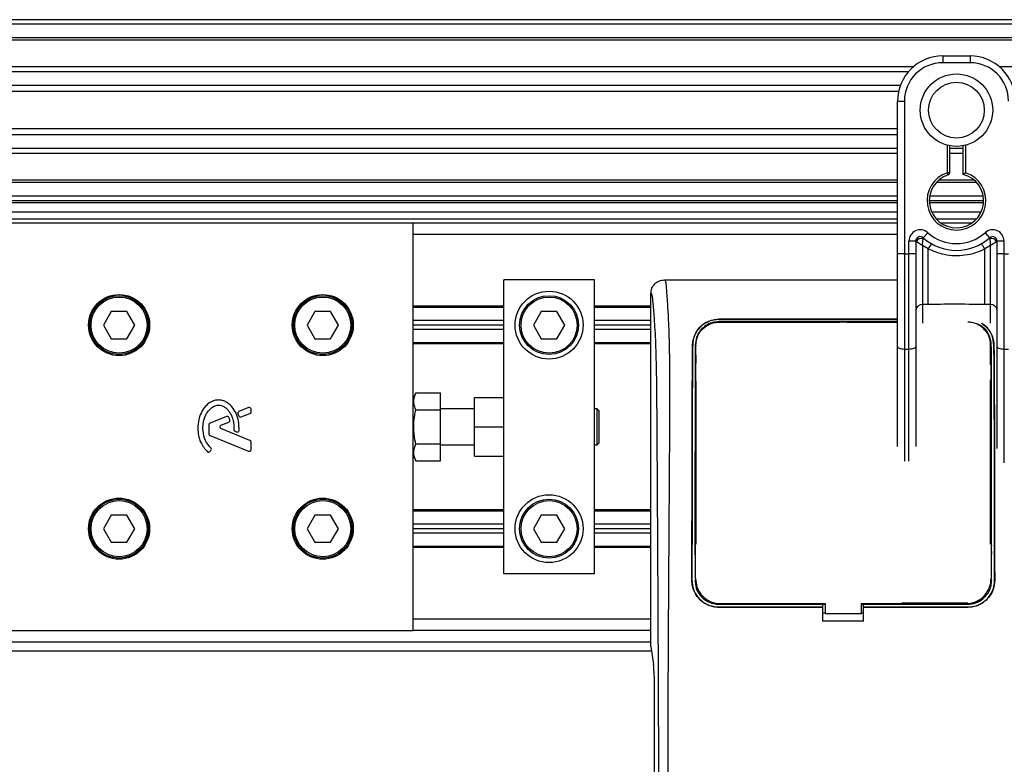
# Model space of a CAD drawing. Header units: millimetres. Extents: x 0 to 420, y 0 to 297.
# Tile 30 of 95: x 63.21 to 70.24, y 230.11 to 235.43. Entities that reach past the tile are written whole.
import ezdxf

# ---------------------------------------------------------------- set-up
doc = ezdxf.new("R2010")
doc.units = ezdxf.units.MM

msp = doc.modelspace()

# ---------------------------------------------------------------- linework, layer by layer
at = {"color": 7, "linetype": 'Continuous', "lineweight": 25}
for p, q in [((219.33318, 235.42532), (57.7784, 235.42532)), ((219.33318, 235.39301), (57.7784, 235.39301)), ((219.33318, 235.29608), (57.7784, 235.29608)), ((219.33318, 235.2796), (57.7784, 235.2796)), ((69.79808, 235.16683), (69.99194, 235.16683)), ((69.79808, 235.16683), (69.79808, 235.11837)), ((69.99194, 235.11837), (69.79808, 235.11837)), ((69.99194, 235.16683), (69.99194, 235.11837)), ((69.58808, 235.08928), (57.7784, 235.08928)), ((69.55088, 235.05179), (57.7784, 235.05179)), ((89.20544, 235.08928), (70.20195, 235.08928)), ((69.49482, 234.95523), (57.7784, 234.95523)), ((69.48217, 234.91158), (57.7784, 234.91158)), ((69.47497, 234.55859), (69.47497, 234.84373)), ((69.47497, 234.84373), (69.52344, 234.84373)), ((69.52344, 234.84373), (69.52344, 233.75368)), ((69.47497, 234.64663), (57.7784, 234.64663)), ((69.47497, 234.60298), (57.7784, 234.60298)), ((69.47497, 234.35339), (69.47497, 234.55859)), ((69.47497, 234.50641), (57.7784, 234.50641)), ((69.83039, 234.33272), (69.83039, 234.52863)), ((69.84654, 234.52501), (69.84654, 234.33272)), ((69.94348, 234.50641), (69.84654, 234.50641)), ((69.94348, 234.32059), (69.94348, 234.52501)), ((69.95963, 234.52863), (69.95963, 234.33272)), ((69.47497, 234.46892), (57.7784, 234.46892)), ((69.94348, 234.46892), (69.84654, 234.46892)), ((69.47497, 233.75368), (69.47497, 234.35339)), ((69.47497, 234.27861), (57.7784, 234.27861)), ((70.02287, 234.27861), (69.76715, 234.27861)), ((69.84654, 234.33272), (69.83039, 234.33272)), ((69.83536, 234.31734), (69.83039, 234.33272)), ((69.47497, 234.26213), (57.7784, 234.26213)), ((70.03951, 234.26213), (69.75051, 234.26213)), ((69.47497, 234.16519), (57.7784, 234.16519)), ((69.47497, 234.13288), (57.7784, 234.13288)), ((70.08888, 234.13288), (69.70115, 234.13288)), ((70.08617, 234.16519), (69.70386, 234.16519)), ((69.47497, 234.11673), (57.7784, 234.11673)), ((70.0882, 234.11673), (69.70182, 234.11673)), ((58.90929, 234.05211), (69.47497, 234.05211)), ((58.90929, 234.00364), (69.47497, 234.00364)), ((69.71878, 234.05211), (70.07125, 234.05211)), ((69.75051, 234.00364), (70.03951, 234.00364)), ((66.0177, 233.97133), (57.7784, 233.97133)), ((66.0177, 232.65748), (66.0177, 233.97133)), ((69.47497, 233.97133), (66.0177, 233.97133)), ((70.00217, 233.97133), (69.78785, 233.97133)), ((69.47497, 233.89055), (66.0177, 233.89055)), ((69.65806, 233.86797), (69.69038, 233.90409)), ((70.09965, 233.90409), (70.13196, 233.86797)), ((69.60421, 233.84389), (69.55575, 233.84389)), ((69.55575, 233.75368), (69.55575, 233.84389)), ((69.60421, 233.84389), (69.60421, 233.75368)), ((69.60886, 233.84051), (69.60421, 233.84051)), ((69.69292, 233.78784), (69.65268, 233.81227)), ((69.65268, 233.81227), (69.65268, 233.39056)), ((69.69292, 233.39056), (69.69292, 233.78784)), ((70.13734, 233.81227), (70.0971, 233.78784)), ((70.0971, 233.39056), (70.0971, 233.78784)), ((70.13734, 233.39056), (70.13734, 233.81227)), ((70.18581, 233.84051), (70.18116, 233.84051)), ((70.18581, 233.75368), (70.18581, 233.84389)), ((70.23428, 233.84389), (70.18581, 233.84389)), ((70.23428, 233.84389), (70.23428, 233.75368)), ((69.52344, 233.75368), (69.47497, 233.75368)), ((69.47497, 233.0914), (69.47497, 233.75368)), ((69.52344, 233.75368), (69.52344, 233.07092)), ((69.52344, 233.75368), (69.55575, 233.75368)), ((69.55575, 233.07092), (69.55575, 233.75368)), ((69.60421, 233.75368), (69.55575, 233.75368)), ((69.60421, 233.75368), (69.60421, 233.0914)), ((70.18581, 233.0914), (70.18581, 233.75368)), ((70.23428, 233.75368), (70.18581, 233.75368)), ((70.23428, 233.75368), (70.23428, 233.07092)), ((70.23428, 233.75368), (70.26659, 233.75368)), ((67.31013, 233.56744), (66.66392, 233.56744)), ((66.66392, 232.60159), (66.66392, 233.56744)), ((67.31013, 231.46723), (67.31013, 233.56744)), ((67.81132, 233.56744), (69.47497, 233.56744)), ((67.71402, 230.95025), (67.71402, 233.47051)), ((66.66392, 233.37842), (66.0177, 233.37842)), ((66.66392, 233.37035), (66.0177, 233.37035)), ((67.71402, 233.37842), (67.31013, 233.37842)), ((67.71402, 233.37035), (67.31013, 233.37035)), ((69.69292, 233.39056), (69.65268, 233.39056)), ((69.65268, 233.39056), (69.65268, 233.25885)), ((70.13734, 233.39056), (70.0971, 233.39056)), ((70.13734, 233.25928), (70.13734, 233.39056)), ((63.86152, 233.34127), (63.80556, 233.24433)), ((63.97345, 233.34127), (63.86152, 233.34127)), ((64.02941, 233.24433), (63.97345, 233.34127)), ((65.31551, 233.34127), (65.25955, 233.24433)), ((65.42744, 233.34127), (65.31551, 233.34127)), ((65.48341, 233.24433), (65.42744, 233.34127)), ((66.93106, 233.34127), (66.8751, 233.24433)), ((67.04299, 233.34127), (66.93106, 233.34127)), ((67.09895, 233.24433), (67.04299, 233.34127)), ((63.80556, 233.24433), (63.86152, 233.1474)), ((63.97345, 233.1474), (64.02941, 233.24433)), ((65.25955, 233.24433), (65.31551, 233.1474)), ((65.42744, 233.1474), (65.48341, 233.24433)), ((66.66392, 233.27664), (66.0177, 233.27664)), ((66.66392, 233.24433), (66.0177, 233.24433)), ((66.8751, 233.24433), (66.93106, 233.1474)), ((67.04299, 233.1474), (67.09895, 233.24433)), ((67.71402, 233.27664), (67.31013, 233.27664)), ((67.71402, 233.24433), (67.31013, 233.24433)), ((68.19869, 233.28596), (69.47497, 233.28596)), ((68.19869, 233.28562), (68.19869, 233.28596)), ((69.47497, 233.28562), (68.19869, 233.28562)), ((69.47497, 233.26888), (68.19869, 233.26888)), ((68.19869, 233.26888), (68.19869, 233.26485)), ((68.19869, 233.26485), (69.063, 233.26485)), ((69.06554, 233.26739), (69.063, 233.26485)), ((69.06554, 233.26739), (69.06554, 233.2649)), ((69.06554, 233.26739), (69.10893, 233.26739)), ((69.10893, 233.26491), (69.10893, 233.26739)), ((69.11147, 233.26485), (69.10893, 233.26739)), ((69.11147, 233.26485), (69.47497, 233.26485)), ((63.86152, 233.1474), (63.97345, 233.1474)), ((65.31551, 233.1474), (65.42744, 233.1474)), ((66.66392, 233.21202), (66.0177, 233.21202)), ((66.93106, 233.1474), (67.04299, 233.1474)), ((67.71402, 233.21202), (67.31013, 233.21202)), ((66.66392, 233.11832), (66.0177, 233.11832)), ((66.66392, 233.11024), (66.0177, 233.11024)), ((67.71402, 233.11832), (67.31013, 233.11832)), ((67.71402, 233.11024), (67.31013, 233.11024)), ((68.01202, 233.10228), (68.01172, 233.10228)), ((68.03499, 233.10213), (68.03489, 233.09649)), ((69.47497, 232.37747), (69.47497, 233.0914)), ((69.60421, 233.0914), (69.60421, 232.37667)), ((70.13734, 232.96212), (70.13734, 233.11355)), ((70.16245, 233.10228), (70.16276, 233.10228)), ((70.18581, 232.36403), (70.18581, 233.0914)), ((68.03467, 232.98859), (68.03456, 233.02328)), ((68.036, 232.97295), (68.036, 233.02955)), ((69.55575, 233.07092), (69.52344, 233.07092)), ((69.52344, 233.07092), (69.52344, 232.27322)), ((69.55575, 232.27301), (69.55575, 233.07092)), ((70.26659, 233.07092), (70.23428, 233.07092)), ((70.23428, 233.07092), (70.23428, 232.26179)), ((68.036, 231.68052), (68.036, 232.84371)), ((70.13734, 231.91958), (70.13734, 232.85455)), ((66.03573, 232.75985), (66.0177, 232.71928)), ((66.03573, 232.75985), (66.21156, 232.75985)), ((66.21156, 232.63859), (66.21156, 232.75985)), ((66.45389, 232.51734), (66.45389, 232.72736)), ((66.45389, 232.72736), (66.66392, 232.72736)), ((64.8415, 232.65575), (64.77325, 232.62788)), ((66.0177, 232.51734), (66.0177, 232.65748)), ((64.68479, 232.59176), (64.56687, 232.54362)), ((64.76626, 232.61082), (64.77287, 232.59543)), ((64.78963, 232.58856), (64.85127, 232.61373)), ((64.85931, 232.6257), (64.85931, 232.64378)), ((66.03573, 232.63859), (66.21156, 232.63859)), ((66.45389, 232.64658), (66.21156, 232.64658)), ((66.21156, 232.39608), (66.21156, 232.63859)), ((66.66392, 232.51734), (66.66392, 232.60159)), ((67.32952, 232.64658), (67.31013, 232.64658)), ((67.34245, 232.63366), (67.32952, 232.64658)), ((67.32952, 232.38809), (67.32952, 232.64658)), ((67.34245, 232.63366), (67.34245, 232.40102)), ((64.55883, 232.53166), (64.55883, 232.46784)), ((64.64448, 232.5293), (64.7002, 232.55205)), ((66.0177, 232.37719), (66.0177, 232.51734)), ((66.45389, 232.30732), (66.45389, 232.51734)), ((66.45389, 232.51734), (66.66392, 232.51734)), ((66.66392, 232.43308), (66.66392, 232.51734)), ((64.56687, 232.45587), (64.8415, 232.34374)), ((64.85127, 232.42094), (64.64448, 232.50537)), ((64.74512, 232.48575), (64.75602, 232.48119)), ((64.85931, 232.35571), (64.85931, 232.40898)), ((66.0177, 231.06334), (66.0177, 232.37719)), ((66.03573, 232.39608), (66.21156, 232.39608)), ((66.21156, 232.27482), (66.21156, 232.39608)), ((66.21156, 232.38809), (66.45389, 232.38809)), ((66.66392, 231.46723), (66.66392, 232.43308)), ((67.31013, 232.38809), (67.32952, 232.38809)), ((67.32952, 232.38809), (67.34245, 232.40102)), ((64.56621, 232.34161), (64.57317, 232.34996)), ((66.0177, 232.31539), (66.03573, 232.27482)), ((66.45389, 232.30732), (66.66392, 232.30732)), ((66.03573, 232.27482), (66.21156, 232.27482)), ((63.86152, 231.88727), (63.80556, 231.79034)), ((63.97345, 231.88727), (63.86152, 231.88727)), ((64.02941, 231.79034), (63.97345, 231.88727)), ((65.31551, 231.88727), (65.25955, 231.79034)), ((65.42744, 231.88727), (65.31551, 231.88727)), ((65.48341, 231.79034), (65.42744, 231.88727)), ((66.66392, 231.92443), (66.0177, 231.92443)), ((66.66392, 231.91635), (66.0177, 231.91635)), ((66.93106, 231.88727), (66.8751, 231.79034)), ((67.04299, 231.88727), (66.93106, 231.88727)), ((67.09895, 231.79034), (67.04299, 231.88727)), ((67.71402, 231.92443), (67.31013, 231.92443)), ((67.71402, 231.91635), (67.31013, 231.91635)), ((70.13734, 231.87112), (70.13734, 231.91958)), ((70.14016, 231.91958), (70.13734, 231.91958)), ((66.66392, 231.82265), (66.0177, 231.82265)), ((67.71402, 231.82265), (67.31013, 231.82265)), ((70.13734, 231.87112), (70.13932, 231.87112)), ((70.13847, 231.68052), (70.13847, 231.87112)), ((63.80556, 231.79034), (63.86152, 231.69341)), ((63.97345, 231.69341), (64.02941, 231.79034)), ((65.25955, 231.79034), (65.31551, 231.69341)), ((65.42744, 231.69341), (65.48341, 231.79034)), ((66.66392, 231.79034), (66.0177, 231.79034)), ((66.66392, 231.75803), (66.0177, 231.75803)), ((66.8751, 231.79034), (66.93106, 231.69341)), ((67.04299, 231.69341), (67.09895, 231.79034)), ((67.71402, 231.79034), (67.31013, 231.79034)), ((67.71402, 231.75803), (67.31013, 231.75803)), ((63.86152, 231.69341), (63.97345, 231.69341)), ((65.31551, 231.69341), (65.42744, 231.69341)), ((66.93106, 231.69341), (67.04299, 231.69341)), ((66.66392, 231.66433), (66.0177, 231.66433)), ((66.66392, 231.65625), (66.0177, 231.65625)), ((67.71402, 231.66433), (67.31013, 231.66433)), ((67.71402, 231.65625), (67.31013, 231.65625)), ((68.03253, 231.60327), (68.03253, 231.60317)), ((70.14194, 231.61444), (70.14193, 231.6161)), ((67.31013, 231.46723), (66.66392, 231.46723)), ((68.00675, 231.42201), (68.00647, 231.42201)), ((68.0278, 231.42199), (68.036, 231.42199)), ((68.03237, 231.43387), (68.03238, 231.43358)), ((68.03253, 231.42597), (68.03255, 231.42566)), ((70.14667, 231.42199), (70.13847, 231.42199)), ((70.1421, 231.43359), (70.14211, 231.43387)), ((70.16772, 231.42201), (70.16801, 231.42201)), ((68.19869, 231.25097), (68.19869, 231.25931)), ((68.19869, 231.25097), (68.94184, 231.25097)), ((68.2101, 231.25553), (68.95799, 231.25553)), ((68.94184, 231.25236), (68.95799, 231.25236)), ((68.94184, 231.25097), (68.94184, 231.25236)), ((68.94184, 231.23023), (68.94184, 231.25097)), ((68.95799, 231.25553), (68.95799, 231.18437)), ((69.21648, 231.18437), (69.21648, 231.25553)), ((69.21648, 231.25236), (69.23264, 231.25236)), ((69.23264, 231.25097), (69.23264, 231.25236)), ((69.23264, 231.23023), (69.23264, 231.25097)), ((69.23264, 231.25097), (69.97579, 231.25097)), ((69.97579, 231.25931), (69.50477, 231.25931)), ((69.97579, 231.25097), (69.97579, 231.25931)), ((68.94184, 231.22975), (68.19869, 231.22975)), ((68.19869, 231.22975), (68.19869, 231.22947)), ((68.19869, 231.22947), (68.94184, 231.22947)), ((68.94184, 231.22975), (68.94184, 231.22947)), ((68.94184, 231.12907), (68.94184, 231.22947)), ((68.95799, 231.18775), (68.94184, 231.18775)), ((68.95799, 231.18437), (69.21648, 231.18437)), ((69.23264, 231.18775), (69.21648, 231.18775)), ((69.97579, 231.22975), (69.23264, 231.22975)), ((69.23264, 231.22975), (69.23264, 231.22947)), ((69.23264, 231.12907), (69.23264, 231.22947)), ((69.23264, 231.22947), (69.97579, 231.22947)), ((69.97579, 231.22975), (69.97579, 231.22947)), ((67.71402, 231.14412), (66.0177, 231.14412)), ((69.23264, 231.12907), (68.94184, 231.12907)), ((57.7784, 231.06334), (66.0177, 231.06334)), ((67.71402, 231.06334), (66.0177, 231.06334)), ((57.7784, 230.98257), (67.71402, 230.98257)), ((57.7784, 230.91794), (67.71872, 230.91794)), ((67.71402, 230.95025), (67.73279, 230.82123)), ((67.7369, 230.73816), (67.7369, 229.93246))]:
    msp.add_line(p, q, dxfattribs=at)
at = {"color": 7, "linetype": 'Continuous', "lineweight": 25, "flags": 128}
for points in [[(69.52344, 233.07092), (69.51398, 233.07131), (69.50489, 233.07248), (69.49651, 233.07437), (69.48916, 233.07692), (69.48314, 233.08002), (69.47866, 233.08356), (69.4759, 233.08741), (69.47497, 233.0914)], [(69.60421, 233.0914), (69.60328, 233.08741), (69.60052, 233.08356), (69.59604, 233.08002), (69.59002, 233.07692), (69.58267, 233.07437), (69.57429, 233.07248), (69.5652, 233.07131), (69.55575, 233.07092)], [(70.23428, 233.07092), (70.22482, 233.07131), (70.21573, 233.07248), (70.20735, 233.07437), (70.20001, 233.07692), (70.19398, 233.08002), (70.1895, 233.08356), (70.18674, 233.08741), (70.18581, 233.0914)], [(69.21648, 231.25553), (69.79307, 231.25553), (69.96437, 231.25553)]]:
    msp.add_lwpolyline(points, dxfattribs=at)
at = {"color": 7, "linetype": 'Continuous', "lineweight": 25}
for centre, radius in [((69.89501, 234.7791), 0.25867), ((69.89501, 234.7791), 0.19897), ((63.91748, 233.24433), 0.2181), ((63.91748, 233.24433), 0.21002), ((63.91748, 233.24433), 0.20033), ((65.37148, 233.24433), 0.2181), ((65.37148, 233.24433), 0.21002), ((65.37148, 233.24433), 0.20033), ((66.98703, 233.24433), 0.24233), ((66.98703, 233.24433), 0.21002), ((66.98703, 233.24433), 0.20033), ((66.98703, 231.79034), 0.24233), ((63.91748, 231.79034), 0.2181), ((63.91748, 231.79034), 0.21002), ((63.91748, 231.79034), 0.20033), ((65.37148, 231.79034), 0.2181), ((65.37148, 231.79034), 0.21002), ((65.37148, 231.79034), 0.20033), ((66.98703, 231.79034), 0.21002), ((66.98703, 231.79034), 0.20033)]:
    msp.add_circle(centre, radius, dxfattribs=at)
for centre, radius, start, end in [((69.79808, 234.84373), 0.32311, 90, 180), ((69.79808, 234.84373), 0.27464, 90, 180), ((69.99194, 234.84373), 0.32311, 0, 90), ((69.99194, 234.84373), 0.27464, 0, 90), ((69.89501, 234.13288), 0.21002, 107.920213, 72.079787), ((69.89501, 234.13288), 0.19387, 107.920213, 75.522488), ((69.83039, 234.33272), 0.01616, 287.920213, 0), ((69.63652, 233.84389), 0.08078, 48.189685, 180), ((70.1535, 233.84389), 0.08078, 0, 131.810315), ((69.63652, 233.84389), 0.03231, 48.189685, 180), ((69.63652, 233.84389), 0.03231, 48.190689, 179.99948), ((69.64657, 233.82204), 0.04199, 75.207531, 153.906305), ((69.89501, 234.13288), 0.35542, 228.189685, 311.810315), ((69.89501, 234.13288), 0.30695, 228.189685, 311.810315), ((70.1535, 233.84389), 0.03231, 0, 131.810315), ((70.1535, 233.84389), 0.03231, 0.00052, 131.809311), ((70.14345, 233.82204), 0.04199, 26.093695, 104.792469), ((69.8935, 233.68403), 0.22585, 141.327049, 152.635406), ((69.89652, 233.68403), 0.22585, 27.364594, 38.672951), ((69.64869, 233.34599), 0.04475, 84.888926, 173.756454), ((70.14133, 233.34599), 0.04475, 6.243546, 95.111074), ((64.84639, 232.64378), 0.01292, 0, 112.209257), ((64.68967, 232.5798), 0.01292, 22.378703, 112.209291), ((64.77814, 232.61592), 0.01292, 112.209257, 203.245837), ((64.78475, 232.60053), 0.01292, 203.245837, 292.209268), ((64.84639, 232.6257), 0.01292, 292.209268, 0), ((64.57176, 232.53166), 0.01292, 112.209291, 180), ((64.64937, 232.51734), 0.01292, 112.209261, 247.790711), ((64.69531, 232.56402), 0.01292, 292.209261, 16.934979), ((64.57176, 232.46784), 0.01292, 180, 247.790712), ((64.75011, 232.49767), 0.01292, 180.034995, 247.290493), ((64.76101, 232.49311), 0.01292, 247.290493, 356.671349), ((64.84639, 232.40898), 0.01292, 0, 67.790711), ((64.55629, 232.34989), 0.01292, 228.805903, 320.16689), ((64.56325, 232.35824), 0.01292, 320.16689, 48.977091), ((64.84639, 232.35571), 0.01292, 247.790712, 0)]:
    msp.add_arc(centre, radius, start, end, dxfattribs=at)
msp.add_ellipse((67.72842, 230.73816), major_axis=(0, 0.09693), ratio=0.0874887, start_param=4.712389, end_param=5.7417037, dxfattribs=at)
for points, knots in [([(69.94348, 234.32059), (69.94361, 234.3207), (69.94387, 234.3209), (69.94585, 234.32243), (69.94887, 234.32473), (69.95322, 234.328), (69.95701, 234.3308), (69.95927, 234.33245), (69.95959, 234.33269), (69.95963, 234.33272)], [0, 0, 0, 0, 0.1619499, 0.3233619, 0.4972773, 0.7062892, 0.9573608, 0.9948044, 1, 1, 1, 1]), ([(69.65268, 233.81227), (69.65268, 233.81235), (69.65269, 233.81253), (69.65271, 233.81281), (69.65273, 233.81315), (69.65276, 233.81364), (69.6528, 233.81441), (69.65287, 233.8156), (69.65298, 233.81747), (69.65317, 233.82043), (69.6535, 233.8253), (69.65422, 233.83472), (69.6551, 233.844), (69.65628, 233.85478), (69.65686, 233.85928), (69.65729, 233.86264)], [0, 0, 0, 0, 0.004266, 0.0088901, 0.0138063, 0.0214465, 0.0333306, 0.0518502, 0.0808258, 0.1265764, 0.2004509, 0.327518, 0.6126852, 0.71116, 1, 1, 1, 1]), ([(69.65806, 233.86797), (69.65805, 233.86793), (69.65802, 233.8678), (69.65778, 233.86628), (69.65745, 233.86379), (69.65729, 233.86264)], [0, 0, 0, 0, 0.1978945, 0.6297578, 1, 1, 1, 1]), ([(70.13196, 233.86797), (70.13198, 233.86785), (70.13204, 233.86759), (70.13233, 233.86563), (70.13261, 233.86352), (70.13273, 233.86264)], [0, 0, 0, 0, 0.3358482, 0.722383, 1, 1, 1, 1]), ([(70.13273, 233.86264), (70.13316, 233.85928), (70.13374, 233.85478), (70.13492, 233.844), (70.1358, 233.83472), (70.13652, 233.8253), (70.13685, 233.82043), (70.13704, 233.81747), (70.13715, 233.8156), (70.13722, 233.81441), (70.13727, 233.81364), (70.13729, 233.81315), (70.13731, 233.81281), (70.13733, 233.81253), (70.13734, 233.81235), (70.13734, 233.81227)], [0, 0, 0, 0, 0.28884, 0.3873148, 0.672482, 0.7995491, 0.8734236, 0.9191742, 0.9481498, 0.9666694, 0.9785535, 0.9861937, 0.9911099, 0.995734, 1, 1, 1, 1]), ([(69.60886, 233.84051), (69.60787, 233.84123), (69.60573, 233.84278), (69.6044, 233.84376), (69.60426, 233.84386), (69.60421, 233.84389)], [0, 0, 0, 0, 0.3727547, 0.8035537, 1, 1, 1, 1]), ([(69.65268, 233.81227), (69.65261, 233.81231), (69.65249, 233.81239), (69.6523, 233.8125), (69.65209, 233.81263), (69.65178, 233.81282), (69.6513, 233.81311), (69.65057, 233.81356), (69.64945, 233.81426), (69.64772, 233.81532), (69.64502, 233.81699), (69.64068, 233.81968), (69.63268, 233.82469), (69.62486, 233.8297), (69.61569, 233.83576), (69.61178, 233.83848), (69.60886, 233.84051)], [0, 0, 0, 0, 0.0041906, 0.0068565, 0.010501, 0.0160828, 0.0246331, 0.0377369, 0.0578443, 0.0887963, 0.1368222, 0.212883, 0.3405739, 0.6117157, 0.7098737, 1, 1, 1, 1]), ([(70.0971, 233.78784), (70.07476, 233.77765), (70.02947, 233.75698), (69.95646, 233.74059), (69.88137, 233.73642), (69.79097, 233.74628), (69.73024, 233.77202), (69.69292, 233.78784)], [0, 0, 0, 0, 0.1753478, 0.3555794, 0.5310184, 0.7118811, 1, 1, 1, 1]), ([(70.18116, 233.84051), (70.17824, 233.83848), (70.17433, 233.83576), (70.16516, 233.8297), (70.15734, 233.82469), (70.14934, 233.81968), (70.145, 233.81699), (70.1423, 233.81532), (70.14057, 233.81426), (70.13945, 233.81356), (70.13872, 233.81311), (70.13824, 233.81282), (70.13793, 233.81263), (70.13772, 233.8125), (70.13754, 233.81239), (70.13742, 233.81231), (70.13734, 233.81227)], [0, 0, 0, 0, 0.2901263, 0.3882843, 0.6594261, 0.787117, 0.8631778, 0.9112037, 0.9421557, 0.9622631, 0.9753669, 0.9839172, 0.989499, 0.9931435, 0.9958094, 1, 1, 1, 1]), ([(70.18581, 233.84389), (70.18569, 233.8438), (70.18544, 233.84363), (70.18374, 233.84237), (70.18193, 233.84106), (70.18116, 233.84051)], [0, 0, 0, 0, 0.3336844, 0.7201517, 1, 1, 1, 1]), ([(67.71402, 233.47051), (67.71549, 233.48323), (67.71843, 233.50867), (67.74096, 233.5407), (67.7731, 233.56307), (67.79857, 233.56598), (67.81132, 233.56744)], [0, 0, 0, 0, 0.24994474, 0.4997361, 0.74942287, 1, 1, 1, 1]), ([(67.81132, 233.56744), (67.81228, 233.56716), (67.8142, 233.56659), (67.8168, 233.56128), (67.81876, 233.55335), (67.82018, 233.5444), (67.82122, 233.53612), (67.82215, 233.527), (67.82305, 233.51661), (67.82402, 233.50419), (67.82602, 233.47593), (67.82944, 233.42888), (67.83358, 233.36753), (67.83759, 233.29649), (67.84127, 233.21246), (67.84444, 233.10396), (67.84642, 232.97494), (67.8471, 232.84487), (67.84711, 232.71885), (67.84675, 232.59253), (67.84619, 232.4725), (67.84561, 232.36592), (67.84517, 232.28972), (67.84475, 232.2211), (67.84437, 232.15875), (67.84395, 232.09324), (67.84351, 232.02452), (67.84304, 231.95255), (67.84254, 231.87545), (67.84194, 231.78638), (67.8412, 231.67775), (67.84031, 231.54313), (67.83936, 231.39603), (67.83837, 231.23764), (67.83751, 231.08703), (67.83669, 230.9327), (67.83591, 230.76233), (67.83521, 230.56933), (67.83475, 230.3559), (67.83461, 230.14524), (67.83486, 230.00346), (67.83499, 229.93425)], [0, 0, 0, 0, 0.0104006, 0.0208067, 0.0310612, 0.036141, 0.0414568, 0.0469849, 0.0510796, 0.056575, 0.0633541, 0.0847782, 0.105784, 0.1264425, 0.1539665, 0.182507, 0.218273, 0.2569262, 0.2837155, 0.3157391, 0.3543398, 0.3761823, 0.3978259, 0.4130257, 0.4290268, 0.4458407, 0.463478, 0.4819485, 0.5012617, 0.522846, 0.5505367, 0.5849047, 0.6264984, 0.6637819, 0.7068338, 0.7424241, 0.7825584, 0.8379434, 0.8909388, 0.9467661, 1, 1, 1, 1]), ([(67.77061, 229.93246), (67.77038, 230.01958), (67.76992, 230.19676), (67.769, 230.46689), (67.76792, 230.74176), (67.76674, 231.00639), (67.76552, 231.25749), (67.76458, 231.437), (67.76393, 231.55739), (67.76358, 231.61942), (67.76323, 231.68265), (67.76287, 231.74706), (67.7625, 231.81267), (67.76212, 231.87846), (67.76172, 231.94798), (67.76127, 232.0248), (67.76075, 232.11348), (67.76015, 232.21404), (67.75952, 232.32182), (67.75881, 232.44135), (67.758, 232.56995), (67.75697, 232.70709), (67.75563, 232.83661), (67.75372, 232.95526), (67.751, 233.06253), (67.74699, 233.16298), (67.74228, 233.24476), (67.73752, 233.313), (67.73313, 233.36842), (67.72928, 233.41613), (67.72553, 233.44673), (67.72264, 233.45941), (67.72022, 233.46568), (67.71826, 233.46884), (67.71617, 233.4705), (67.71475, 233.47051), (67.71402, 233.47051)], [0, 0, 0, 0, 0.0694688, 0.1412908, 0.2154694, 0.2887805, 0.3524933, 0.4159279, 0.4321232, 0.4486368, 0.4654688, 0.4826193, 0.5000881, 0.5178753, 0.535169, 0.5556239, 0.5792402, 0.6060176, 0.6359563, 0.6653451, 0.7015159, 0.7387188, 0.7750553, 0.8054444, 0.8348007, 0.8638698, 0.8931347, 0.9126927, 0.9334716, 0.9528765, 0.9643483, 0.9751988, 0.9808952, 0.9869973, 0.9933587, 1, 1, 1, 1]), ([(70.0971, 233.39056), (70.02161, 233.39202), (69.88687, 233.39463), (69.75216, 233.3918), (69.69292, 233.39056)], [0, 0, 0, 0, 0.5602827, 1, 1, 1, 1]), ([(68.01172, 233.10228), (68.01444, 233.12471), (68.01986, 233.16954), (68.05681, 233.22698), (68.10753, 233.26632), (68.15883, 233.28393), (68.18811, 233.28542), (68.19869, 233.28596)], [0, 0, 0, 0, 0.235699, 0.4710252, 0.7142029, 0.8967791, 1, 1, 1, 1]), ([(68.19869, 233.28562), (68.18022, 233.28401), (68.14336, 233.2808), (68.09334, 233.25623), (68.05077, 233.21807), (68.01924, 233.16566), (68.0144, 233.12318), (68.01202, 233.10228)], [0, 0, 0, 0, 0.1793861, 0.358168, 0.5528021, 0.7799891, 1, 1, 1, 1]), ([(68.19869, 233.26888), (68.18191, 233.2674), (68.14842, 233.26445), (68.10304, 233.2419), (68.06471, 233.20702), (68.03657, 233.15935), (68.03247, 233.12108), (68.03045, 233.10216)], [0, 0, 0, 0, 0.180351, 0.3601287, 0.5547883, 0.7800179, 1, 1, 1, 1]), ([(68.03499, 233.10213), (68.0372, 233.12167), (68.04162, 233.16088), (68.07343, 233.2118), (68.11767, 233.2471), (68.16295, 233.26316), (68.18907, 233.26458), (68.19869, 233.26511)], [0, 0, 0, 0, 0.2331651, 0.4678451, 0.7099916, 0.8932536, 1, 1, 1, 1]), ([(69.47497, 233.26499), (69.33702, 233.26495), (68.9116, 233.26483), (68.48617, 233.26499), (68.19869, 233.26511)], [0, 0, 0, 0, 0.3242503, 1, 1, 1, 1]), ([(70.13948, 233.10213), (70.13728, 233.12168), (70.13285, 233.1609), (70.10103, 233.21183), (70.05678, 233.24713), (70.0115, 233.26318), (69.98539, 233.2646), (69.97579, 233.26512)], [0, 0, 0, 0, 0.2332261, 0.4679531, 0.7101047, 0.8933472, 1, 1, 1, 1]), ([(70.14403, 233.10216), (70.14163, 233.12243), (70.13684, 233.16294), (70.10488, 233.21567), (70.07022, 233.2384), (70.053, 233.24969)], [0, 0, 0, 0, 0.3350456, 0.6696427, 1, 1, 1, 1]), ([(70.07177, 233.25849), (70.0741, 233.25745), (70.09411, 233.24844), (70.12379, 233.21662), (70.15588, 233.16537), (70.1605, 233.12297), (70.16276, 233.10228)], [0, 0, 0, 0, 0.03882543, 0.33311333, 0.67467982, 1, 1, 1, 1]), ([(70.16245, 233.10228), (70.15957, 233.12457), (70.15379, 233.16912), (70.1243, 233.22004), (70.09437, 233.24022), (70.08339, 233.24762)], [0, 0, 0, 0, 0.3881768, 0.7757211, 1, 1, 1, 1]), ([(68.00647, 231.42201), (68.00692, 231.66014), (68.00767, 232.0598), (68.00854, 232.54056), (68.0094, 232.8235), (68.01038, 232.98484), (68.01127, 233.06316), (68.01172, 233.10228)], [0, 0, 0, 0, 0.4231486, 0.7101933, 0.8540502, 0.92708, 1, 1, 1, 1]), ([(68.01202, 233.10228), (68.01158, 233.06439), (68.0107, 232.98856), (68.0097, 232.82895), (68.00884, 232.54985), (68.00796, 232.06661), (68.00721, 231.66526), (68.00675, 231.42201)], [0, 0, 0, 0, 0.07077185, 0.14164915, 0.28693077, 0.56781152, 1, 1, 1, 1]), ([(68.03045, 233.10216), (68.03023, 233.06422), (68.02979, 232.98827), (68.02929, 232.82845), (68.02878, 232.50682), (68.02842, 232.08442), (68.0281, 231.74407), (68.02797, 231.60426)], [0, 0, 0, 0, 0.0794459, 0.1590104, 0.3220944, 0.7215247, 1, 1, 1, 1]), ([(68.03238, 231.43358), (68.03243, 231.49082), (68.03269, 231.79248), (68.03313, 232.22179), (68.03353, 232.65842), (68.03399, 232.88208), (68.03445, 233.00927), (68.03481, 233.07118), (68.03499, 233.10213)], [0, 0, 0, 0, 0.1023987, 0.5396474, 0.7684394, 0.8834143, 0.9417306, 1, 1, 1, 1]), ([(70.13948, 233.10213), (70.13979, 233.044), (70.1404, 232.92791), (70.14076, 232.74671), (70.1411, 232.5048), (70.1415, 232.0667), (70.14186, 231.68938), (70.1421, 231.43359)], [0, 0, 0, 0, 0.1083285, 0.2163079, 0.3247528, 0.5422186, 1, 1, 1, 1]), ([(70.14649, 231.60877), (70.14629, 231.82702), (70.14595, 232.18561), (70.14556, 232.61481), (70.1451, 232.86047), (70.14463, 233.00032), (70.14423, 233.06823), (70.14403, 233.10216)], [0, 0, 0, 0, 0.4360534, 0.7164165, 0.8571488, 0.9286144, 1, 1, 1, 1]), ([(70.16772, 231.42201), (70.16728, 231.65732), (70.16653, 232.05558), (70.16566, 232.53565), (70.16481, 232.82111), (70.16382, 232.98394), (70.16291, 233.06286), (70.16245, 233.10228)], [0, 0, 0, 0, 0.4180712, 0.7075966, 0.852695, 0.9264081, 1, 1, 1, 1]), ([(70.16276, 233.10228), (70.16322, 233.06193), (70.16413, 232.98116), (70.16514, 232.81137), (70.16599, 232.51491), (70.16686, 232.03672), (70.16759, 231.64544), (70.16801, 231.42201)], [0, 0, 0, 0, 0.0751699, 0.150462, 0.304718, 0.60298, 1, 1, 1, 1]), ([(68.03429, 232.95873), (68.03347, 232.96003), (68.03166, 232.96287), (68.03141, 232.96622), (68.03127, 232.96803)], [0, 0, 0, 0, 0.4579364, 1, 1, 1, 1]), ([(70.1432, 232.96803), (70.14307, 232.96615), (70.14282, 232.96282), (70.14097, 232.96002), (70.14016, 232.95879)], [0, 0, 0, 0, 0.5629471, 1, 1, 1, 1]), ([(70.14357, 232.84903), (70.14356, 232.85412), (70.14347, 232.88895), (70.14335, 232.92869), (70.14322, 232.96305), (70.1432, 232.96803)], [0, 0, 0, 0, 0.1274719, 0.8734381, 1, 1, 1, 1]), ([(68.0309, 232.84903), (68.03105, 232.85088), (68.03133, 232.85421), (68.03317, 232.857), (68.034, 232.85824)], [0, 0, 0, 0, 0.5540824, 1, 1, 1, 1]), ([(70.14048, 232.85836), (70.14137, 232.85695), (70.14317, 232.85409), (70.14344, 232.85073), (70.14357, 232.84903)], [0, 0, 0, 0, 0.4946892, 1, 1, 1, 1]), ([(66.03573, 232.63859), (66.03009, 232.65374), (66.01865, 232.68449), (66.02209, 232.72562), (66.032, 232.7505), (66.03573, 232.75985)], [0, 0, 0, 0, 0.37729563, 0.76615575, 1, 1, 1, 1]), ([(64.77391, 232.49236), (64.77374, 232.51462), (64.77343, 232.55662), (64.75519, 232.61352), (64.73002, 232.65557), (64.70264, 232.68199), (64.67819, 232.69782), (64.65804, 232.70564), (64.64165, 232.70885), (64.62304, 232.71012), (64.59751, 232.70657), (64.56354, 232.69172), (64.53015, 232.66324), (64.5021, 232.62035), (64.48303, 232.56706), (64.48071, 232.52794), (64.47949, 232.5074)], [0, 0, 0, 0, 0.1173532, 0.2214132, 0.3124081, 0.3742876, 0.4213099, 0.4659831, 0.4878368, 0.509614, 0.5646082, 0.6224153, 0.7039898, 0.7931926, 0.8914433, 1, 1, 1, 1]), ([(64.57173, 232.36799), (64.55749, 232.38483), (64.52791, 232.41981), (64.51518, 232.48272), (64.51655, 232.54119), (64.52866, 232.59092), (64.55234, 232.63227), (64.57977, 232.65745), (64.60546, 232.66964), (64.62387, 232.67296), (64.63778, 232.67202), (64.65261, 232.66862), (64.67004, 232.66048), (64.68854, 232.6452), (64.70349, 232.62653), (64.71725, 232.60475), (64.72843, 232.57681), (64.736, 232.54062), (64.73676, 232.51293), (64.73718, 232.49766)], [0, 0, 0, 0, 0.1089846, 0.2264307, 0.3101322, 0.4019204, 0.479438, 0.5456937, 0.5848024, 0.6205782, 0.6379505, 0.654319, 0.6966016, 0.7328168, 0.7736417, 0.8159142, 0.8614551, 0.9236094, 1, 1, 1, 1]), ([(64.70768, 232.56778), (64.70666, 232.57097), (64.70483, 232.57669), (64.70261, 232.58226), (64.70162, 232.58472)], [0, 0, 0, 0, 0.5581387, 1, 1, 1, 1]), ([(66.03573, 232.39608), (66.03366, 232.40593), (66.02576, 232.44352), (66.01872, 232.5111), (66.02424, 232.58276), (66.03292, 232.62497), (66.03573, 232.63859)], [0, 0, 0, 0, 0.12345469, 0.47134358, 0.82940701, 1, 1, 1, 1]), ([(64.47949, 232.5074), (64.48054, 232.49049), (64.48266, 232.45616), (64.50046, 232.39581), (64.52984, 232.36126), (64.54778, 232.34017)], [0, 0, 0, 0, 0.2744297, 0.557156, 1, 1, 1, 1]), ([(66.03573, 232.27482), (66.03009, 232.28997), (66.01865, 232.32073), (66.02209, 232.36185), (66.032, 232.38674), (66.03573, 232.39608)], [0, 0, 0, 0, 0.37729563, 0.76615575, 1, 1, 1, 1]), ([(68.02955, 231.6737), (68.02955, 231.66869), (68.02952, 231.63526), (68.02948, 231.59676), (68.02945, 231.56327), (68.02945, 231.5582)], [0, 0, 0, 0, 0.13029442, 0.86835082, 1, 1, 1, 1]), ([(68.03259, 231.66449), (68.03177, 231.66575), (68.02995, 231.66854), (68.02969, 231.67187), (68.02955, 231.6737)], [0, 0, 0, 0, 0.4502438, 1, 1, 1, 1]), ([(70.14492, 231.6737), (70.14478, 231.67186), (70.14452, 231.66853), (70.1427, 231.66574), (70.14188, 231.66449)], [0, 0, 0, 0, 0.5522823, 1, 1, 1, 1]), ([(68.19869, 231.22947), (68.1771, 231.23159), (68.13392, 231.23583), (68.07636, 231.26891), (68.03288, 231.31761), (68.00973, 231.37178), (68.0074, 231.40767), (68.00647, 231.42201)], [0, 0, 0, 0, 0.2141189, 0.4282319, 0.6425718, 0.8570972, 1, 1, 1, 1]), ([(68.00675, 231.42201), (68.00884, 231.40041), (68.01301, 231.35722), (68.04607, 231.29962), (68.09476, 231.25612), (68.14878, 231.23305), (68.1845, 231.23069), (68.19869, 231.22975)], [0, 0, 0, 0, 0.2147655, 0.4295374, 0.6440783, 0.8586034, 1, 1, 1, 1]), ([(68.0278, 231.42199), (68.02968, 231.40277), (68.03343, 231.36431), (68.0629, 231.31303), (68.1063, 231.27435), (68.15436, 231.25388), (68.1861, 231.2518), (68.19869, 231.25097)], [0, 0, 0, 0, 0.2148934, 0.4297913, 0.6445612, 0.8590927, 1, 1, 1, 1]), ([(68.03238, 231.43358), (68.03433, 231.41355), (68.03824, 231.37348), (68.06894, 231.32007), (68.11413, 231.2798), (68.16411, 231.25854), (68.19707, 231.25638), (68.2101, 231.25553)], [0, 0, 0, 0, 0.2151644, 0.4303368, 0.6452826, 0.8597847, 1, 1, 1, 1]), ([(69.96437, 231.25553), (69.98432, 231.25749), (70.02422, 231.26141), (70.0774, 231.29198), (70.1176, 231.33699), (70.13904, 231.38708), (70.14122, 231.42029), (70.1421, 231.43359)], [0, 0, 0, 0, 0.2139939, 0.4279801, 0.6421801, 0.8568088, 1, 1, 1, 1]), ([(69.97579, 231.22975), (69.99735, 231.23187), (70.04047, 231.23611), (70.09793, 231.26914), (70.14134, 231.31775), (70.16447, 231.37182), (70.16679, 231.40767), (70.16772, 231.42201)], [0, 0, 0, 0, 0.21414767, 0.42829231, 0.64246418, 0.85690992, 1, 1, 1, 1]), ([(70.16801, 231.42201), (70.16591, 231.40038), (70.16173, 231.35712), (70.12864, 231.29942), (70.07985, 231.25586), (70.02575, 231.23276), (69.98999, 231.23041), (69.97579, 231.22947)], [0, 0, 0, 0, 0.214756, 0.4295143, 0.6442271, 0.8587058, 1, 1, 1, 1]), ([(69.97579, 231.25097), (69.99498, 231.25285), (70.03337, 231.25663), (70.08454, 231.28604), (70.12319, 231.32933), (70.14375, 231.37743), (70.14584, 231.40928), (70.14667, 231.42199)], [0, 0, 0, 0, 0.2142689, 0.4285342, 0.6429053, 0.8575037, 1, 1, 1, 1]), ([(70.14184, 231.42396), (70.14185, 231.42401), (70.14185, 231.42411), (70.14186, 231.42422), (70.14186, 231.42428)], [0, 0, 0, 0, 0.4098683, 1, 1, 1, 1])]:
    msp.add_open_spline(points, degree=3, knots=knots, dxfattribs=at)

doc.saveas('drawing.dxf')
